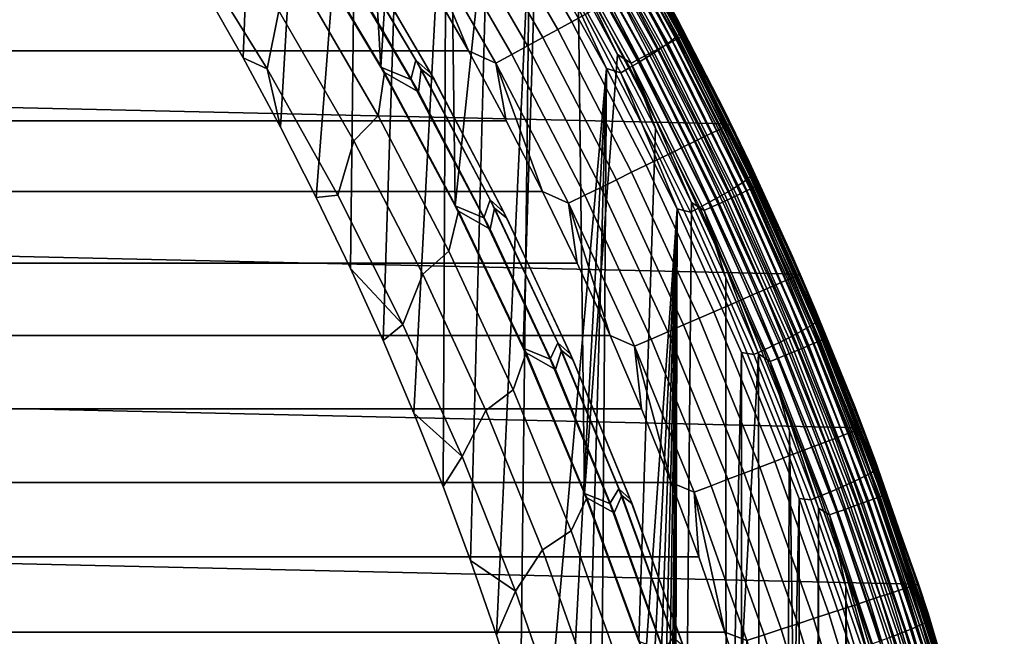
# Model space of a CAD drawing. Header units: metres. Extents: x -365 to 28, y -28 to 28.
# Tile 252 of 256: x 19 to 27, y 8 to 13. Entities that reach past the tile are written whole.
import ezdxf

# ---------------------------------------------------------------- set-up
doc = ezdxf.new("R2010")
doc.units = ezdxf.units.M
doc.layers.add('solid_24_501_103_XXX', color=7, linetype='CONTINUOUS')

msp = doc.modelspace()

# ---------------------------------------------------------------- linework, layer by layer
at = {"layer": 'solid_24_501_103_XXX'}
for points in [[(21.191671, 16.500097, 122.716064), (21.045015, 12.592074, 122.683548), (20.750845, 13.109288, 122.618332), (20.817347, 16.965504, 122.63308)], [(21.555311, 16.026661, 122.796677), (21.32723, 12.06801, 122.746117), (21.045015, 12.592074, 122.683548), (21.191671, 16.500097, 122.716064)], [(21.894472, 15.799747, 111), (21.522827, 16.302391, 111), (21.472975, 13.542574, 111), (22.084156, 12.521184, 111)], [(21.908031, 15.545583, 122.874878), (21.59741, 11.537244, 122.806015), (21.32723, 12.06801, 122.746117), (21.555311, 16.026661, 122.796677)], [(22.254341, 15.288698, 111), (21.894472, 15.799747, 111), (22.084156, 12.521184, 111)], [(21.908031, 15.545583, 122.874878), (21.855345, 11.000182, 122.863197), (21.59741, 11.537244, 122.806015)], [(22.249739, 15.057006, 122.95063), (22.100916, 10.457081, 122.917641), (21.855345, 11.000182, 122.863197), (21.908031, 15.545583, 122.874878)], [(22.602329, 14.769383, 111), (22.254341, 15.288698, 111), (22.084156, 12.521184, 111), (22.646778, 11.472292, 111)], [(22.580248, 14.561216, 123.023903), (22.334011, 9.908174, 122.969315), (22.100916, 10.457081, 122.917641), (22.249739, 15.057006, 122.95063)], [(22.938166, 14.242207, 111), (22.602329, 14.769383, 111), (22.646778, 11.472292, 111)], [(22.580248, 14.561216, 123.023903), (22.554451, 9.353897, 123.018181), (22.334011, 9.908174, 122.969315)], [(22.899412, 14.058504, 123.094658), (22.762171, 8.794412, 123.064232), (22.554451, 9.353897, 123.018181), (22.580248, 14.561216, 123.023903)], [(-23.49655, 14.288519, -60), (24.122684, 13.204013, -60), (24.698435, 12.092874, -60), (-24.122684, 13.204013, -60)], [(23.261715, 13.707392, 111), (22.938166, 14.242207, 111), (22.646778, 11.472292, 111), (23.159603, 10.39821, 111)], [(23.207144, 13.549022, 123.16288), (22.957014, 8.23013, 123.10743), (22.762171, 8.794412, 123.064232), (22.899412, 14.058504, 123.094658)], [(23.625984, 12.917641, 160.125183), (23.013586, 13.978344, 160.125183), (22.915768, 13.918859, 160.203461), (23.525558, 12.862669, 160.203461)], [(20.703594, 13.902766, 121.210014), (20.651155, 13.435962, 122.314011), (21.226786, 12.50675, 122.314011), (21.314375, 12.946933, 121.210014)], [(23.525558, 12.862669, 160.203461), (22.915768, 13.918859, 160.203461), (22.812187, 13.855871, 160.270828), (23.41922, 12.804461, 160.270828)], [(23.41922, 12.804461, 160.270828), (22.812187, 13.855871, 160.270828), (22.703735, 13.78992, 160.326706), (23.307878, 12.743514, 160.326706)], [(23.675657, 13.815443, 110.783676), (24.285038, 12.71378, 110.783676), (24.312696, 12.72826, 110.731926), (23.702623, 13.831178, 110.731926)], [(23.702623, 13.831178, 110.731926), (24.312696, 12.72826, 110.731926), (24.334621, 12.739738, 110.676788), (23.723999, 13.84365, 110.676788)], [(23.723999, 13.84365, 110.676788), (24.334621, 12.739738, 110.676788), (24.350494, 12.748044, 110.619064), (23.739471, 13.852676, 110.619064)], [(23.739471, 13.852676, 110.619064), (24.350494, 12.748044, 110.619064), (24.360079, 12.753058, 110.559593), (23.748817, 13.858126, 110.559593)], [(23.748817, 13.858126, 110.559593), (24.360079, 12.753058, 110.559593), (24.117012, 13.214375, 110.5)], [(24.335287, 12.768921, 123.825897), (23.751745, 13.820546, 123.696526), (23.767199, 13.839991, 123.777016), (24.351553, 12.786901, 123.906563)], [(24.351553, 12.786901, 123.906563), (23.767199, 13.839991, 123.777016), (23.775076, 13.855266, 123.859474), (24.360069, 12.801026, 123.989166)], [(24.360069, 12.801026, 123.989166), (23.775076, 13.855266, 123.859474), (24.110359, 13.275795, 124.017273)], [(23.307878, 12.743514, 160.326706), (22.703735, 13.78992, 160.326706), (22.591337, 13.721568, 160.370636), (23.192484, 12.680349, 160.370636)], [(23.520872, 13.725117, 110.942642), (24.126268, 12.630656, 110.942642), (24.172079, 12.654641, 110.911354), (23.565535, 13.75118, 110.911354)], [(23.565535, 13.75118, 110.911354), (24.172079, 12.654641, 110.911354), (24.214212, 12.6767, 110.874054), (23.606609, 13.775149, 110.874054)], [(23.606609, 13.775149, 110.874054), (24.214212, 12.6767, 110.874054), (24.252048, 12.696509, 110.831284), (23.643497, 13.796676, 110.831284)], [(23.643497, 13.796676, 110.831284), (24.252048, 12.696509, 110.831284), (24.285038, 12.71378, 110.783676), (23.675657, 13.815443, 110.783676)], [(24.242212, 12.694047, 123.604279), (23.662052, 13.739577, 123.475662), (23.698879, 13.77006, 123.545013), (24.280313, 12.722235, 123.673912)], [(24.280313, 12.722235, 123.673912), (23.698879, 13.77006, 123.545013), (23.728888, 13.79715, 123.618904), (24.311453, 12.747286, 123.748062)], [(24.311453, 12.747286, 123.748062), (23.728888, 13.79715, 123.618904), (23.751745, 13.820546, 123.696526), (24.335287, 12.768921, 123.825897)], [(23.192484, 12.680349, 160.370636), (22.591337, 13.721568, 160.370636), (22.475952, 13.651402, 160.402222), (23.074026, 12.615507, 160.402222)], [(23.572821, 13.165184, 111), (23.261715, 13.707392, 111), (23.159603, 10.39821, 111), (23.621536, 9.301236, 111)], [(23.423443, 13.668259, 110.985458), (24.026329, 12.578331, 110.985458), (24.077448, 12.605095, 110.967468), (23.473276, 13.697341, 110.967468)], [(23.473276, 13.697341, 110.967468), (24.077448, 12.605095, 110.967468), (24.126268, 12.630656, 110.942642), (23.520872, 13.725117, 110.942642)], [(24.146896, 12.629539, 123.481583), (23.569651, 13.669818, 123.353607), (23.618816, 13.706039, 123.411621), (24.197577, 12.663033, 123.539932)], [(24.197577, 12.663033, 123.539932), (23.618816, 13.706039, 123.411621), (23.662052, 13.739577, 123.475662), (24.242212, 12.694047, 123.604279)], [(23.074026, 12.615507, 160.402222), (22.475952, 13.651402, 160.402222), (22.358568, 13.580019, 160.421204), (22.953514, 12.549541, 160.421204)], [(23.372097, 13.638294, 110.996353), (23.973661, 12.550756, 110.996353), (24.026329, 12.578331, 110.985458), (23.423443, 13.668259, 110.985458)], [(23.372097, 13.638294, 110.996353), (23.572821, 13.165184, 111), (23.871254, 12.615989, 111)], [(23.372097, 13.638294, 110.996353), (23.871254, 12.615989, 111), (23.973661, 12.550756, 110.996353)], [(24.029716, 12.556614, 123.385391), (23.455765, 13.590957, 123.258148), (23.515099, 13.631314, 123.302261), (24.090736, 12.593934, 123.429878)], [(24.090736, 12.593934, 123.429878), (23.515099, 13.631314, 123.302261), (23.569651, 13.669818, 123.353607), (24.146896, 12.629539, 123.481583)], [(21.472975, 13.542574, 111), (21.713207, 13.444249, 112.122711), (22.310942, 12.427113, 112.122711), (22.084156, 12.521184, 111)], [(22.310942, 12.427113, 112.122711), (21.713207, 13.444249, 112.122711), (21.737848, 13.599147, 113.262421), (22.347561, 12.572085, 113.262421)], [(21.737848, 13.599147, 113.262421), (21.864635, 13.493493, 114.405579), (22.462952, 12.472068, 114.405579), (22.347561, 12.572085, 113.262421)], [(21.785566, 13.528206, 116.693153), (21.779575, 13.345936, 117.833038), (22.367929, 12.33449, 117.833038), (22.388453, 12.505217, 116.693153)], [(22.489895, 12.425467, 115.549911), (21.896257, 13.444013, 115.549911), (21.785566, 13.528206, 116.693153), (22.388453, 12.505217, 116.693153)], [(22.358568, 13.580019, 160.421204), (22.447218, 13.165934, 160.427399), (22.745493, 12.644292, 160.427399)], [(22.953514, 12.549541, 160.421204), (22.358568, 13.580019, 160.421204), (22.745493, 12.644292, 160.427399)], [(23.207144, 13.549022, 123.16288), (23.138884, 7.661343, 123.147751), (22.957014, 8.23013, 123.10743)], [(23.78767, 12.511086, 123.29158), (23.307707, 7.088277, 123.185173), (23.138884, 7.661343, 123.147751), (23.207144, 13.549022, 123.16288)], [(23.325434, 13.50648, 123.193504), (23.78767, 12.511086, 123.29158), (23.207144, 13.549022, 123.16288)], [(23.895857, 12.478497, 123.319962), (23.325434, 13.50648, 123.193504), (23.392309, 13.549191, 123.221764), (23.964518, 12.517992, 123.348618)], [(23.964518, 12.517992, 123.348618), (23.392309, 13.549191, 123.221764), (23.455765, 13.590957, 123.258148), (24.029716, 12.556614, 123.385391)], [(21.506413, 13.499062, 118.967308), (21.486214, 13.148638, 120.093712), (22.065239, 12.151925, 120.093712), (22.113268, 12.480137, 118.967308)], [(22.367929, 12.33449, 117.833038), (21.779575, 13.345936, 117.833038), (21.506413, 13.499062, 118.967308), (22.113268, 12.480137, 118.967308)], [(21.864635, 13.493493, 114.405579), (21.896257, 13.444013, 115.549911), (22.489895, 12.425467, 115.549911), (22.462952, 12.472068, 114.405579)], [(23.895857, 12.478497, 123.319962), (23.78767, 12.511086, 123.29158), (23.325434, 13.50648, 123.193504)], [(21.226786, 12.50675, 122.314011), (20.651155, 13.435962, 122.314011), (20.750845, 13.109288, 122.618332), (21.045015, 12.592074, 122.683548)], [(24.110359, 13.275795, 124.017273), (24.316319, 12.89526, 124.071556), (24.674871, 12.195892, 124.142426)], [(24.360069, 12.801026, 123.989166), (24.110359, 13.275795, 124.017273), (24.674871, 12.195892, 124.142426)], [(-24.122684, 13.204013, -60), (24.698435, 12.092874, -60), (25.223227, 10.956208, -60), (-24.698435, 12.092874, -60)], [(22.447218, 13.165934, 160.427399), (-22.392893, 13.165877, 160.427399), (-22.691168, 12.644237, 160.427399), (22.745493, 12.644292, 160.427399)], [(23.871254, 12.615989, 111), (23.572821, 13.165184, 111), (23.621536, 9.301236, 111)], [(24.634583, 12.048098, 159.46965), (24.060717, 13.155607, 159.46965), (24.011541, 13.12869, 159.596512), (24.584234, 12.023446, 159.596512)], [(24.674194, 12.067492, 159.338165), (24.099405, 13.176785, 159.338165), (24.060717, 13.155607, 159.46965), (24.634583, 12.048098, 159.46965)], [(24.70273, 12.081463, 159.203171), (24.127274, 13.19204, 159.203171), (24.099405, 13.176785, 159.338165), (24.674194, 12.067492, 159.338165)], [(24.117012, 13.214375, 110.5), (24.693926, 12.102068, 110.5), (24.698435, 12.092874, -60), (24.122684, 13.204013, -60)], [(24.360079, 12.753058, 110.559593), (24.693926, 12.102068, 110.5), (24.117012, 13.214375, 110.5)], [(24.719944, 12.089891, 159.065811), (24.144087, 13.201243, 159.065811), (24.127274, 13.19204, 159.203171), (24.70273, 12.081463, 159.203171)], [(24.144087, 13.201243, 159.065811), (24.719944, 12.089891, 159.065811), (24.725683, 12.092718, 158.927399), (24.149693, 13.20433, 158.927399)], [(24.149693, 13.20433, 158.927399), (24.725683, 12.092718, 158.927399), (24.866196, 11.801408, 124.189911), (24.316319, 12.89526, 124.071556)], [(21.486214, 13.148638, 120.093712), (21.314375, 12.946933, 121.210014), (21.881062, 11.964314, 121.210014), (22.065239, 12.151925, 120.093712)], [(24.523577, 11.993748, 159.717636), (23.952299, 13.096262, 159.717636), (23.883497, 13.058599, 159.832016), (24.453131, 11.959256, 159.832016)], [(24.584234, 12.023446, 159.596512), (24.011541, 13.12869, 159.596512), (23.952299, 13.096262, 159.717636), (24.523577, 11.993748, 159.717636)], [(24.373499, 11.920267, 159.93866), (23.805721, 13.016026, 159.93866), (23.719639, 12.968906, 160.036667), (24.28536, 11.877113, 160.036667)], [(24.453131, 11.959256, 159.832016), (23.883497, 13.058599, 159.832016), (23.805721, 13.016026, 159.93866), (24.373499, 11.920267, 159.93866)], [(21.314375, 12.946933, 121.210014), (21.226786, 12.50675, 122.314011), (21.760635, 11.552921, 122.314011), (21.881062, 11.964314, 121.210014)], [(24.28536, 11.877113, 160.036667), (23.719639, 12.968906, 160.036667), (23.625984, 12.917641, 160.125183), (24.189468, 11.830164, 160.125183)], [(24.086645, 11.77982, 160.203461), (23.525558, 12.862669, 160.203461), (23.41922, 12.804461, 160.270828), (23.977768, 11.726512, 160.270828)], [(24.189468, 11.830164, 160.125183), (23.625984, 12.917641, 160.125183), (23.525558, 12.862669, 160.203461), (24.086645, 11.77982, 160.203461)], [(24.674871, 12.195892, 124.142426), (24.316319, 12.89526, 124.071556), (24.866196, 11.801408, 124.189911)], [(23.977768, 11.726512, 160.270828), (23.41922, 12.804461, 160.270828), (23.307878, 12.743514, 160.326706), (23.863768, 11.670696, 160.326706)], [(24.872562, 11.69173, 123.945007), (24.335287, 12.768921, 123.825897), (24.351553, 12.786901, 123.906563), (24.889578, 11.708207, 124.025841)], [(24.889578, 11.708207, 124.025841), (24.351553, 12.786901, 123.906563), (24.360069, 12.801026, 123.989166), (24.898684, 11.721152, 124.108574)], [(24.898684, 11.721152, 124.108574), (24.360069, 12.801026, 123.989166), (24.674871, 12.195892, 124.142426)], [(23.863768, 11.670696, 160.326706), (23.307878, 12.743514, 160.326706), (23.192484, 12.680349, 160.370636), (23.745619, 11.612849, 160.370636)], [(24.776365, 11.623116, 123.722694), (24.242212, 12.694047, 123.604279), (24.280313, 12.722235, 123.673912), (24.815641, 11.648947, 123.792587)], [(24.252048, 12.696509, 110.831284), (24.809443, 11.56956, 110.831284), (24.843191, 11.585299, 110.783676), (24.285038, 12.71378, 110.783676)], [(24.815641, 11.648947, 123.792587), (24.280313, 12.722235, 123.673912), (24.311453, 12.747286, 123.748062), (24.847826, 11.671904, 123.866966)], [(24.285038, 12.71378, 110.783676), (24.843191, 11.585299, 110.783676), (24.871485, 11.598494, 110.731926), (24.312696, 12.72826, 110.731926)], [(24.847826, 11.671904, 123.866966), (24.311453, 12.747286, 123.748062), (24.335287, 12.768921, 123.825897), (24.872562, 11.69173, 123.945007)], [(24.312696, 12.72826, 110.731926), (24.871485, 11.598494, 110.731926), (24.893915, 11.608953, 110.676788), (24.334621, 12.739738, 110.676788)], [(24.334621, 12.739738, 110.676788), (24.893915, 11.608953, 110.676788), (24.910151, 11.616521, 110.619064), (24.350494, 12.748044, 110.619064)], [(24.350494, 12.748044, 110.619064), (24.910151, 11.616521, 110.619064), (24.919956, 11.62109, 110.559593), (24.360079, 12.753058, 110.559593)], [(24.360079, 12.753058, 110.559593), (24.919956, 11.62109, 110.559593), (24.693926, 12.102068, 110.5)], [(22.745493, 12.644292, 160.427399), (-22.691168, 12.644237, 160.427399), (-22.977259, 12.115933, 160.427399), (23.031586, 12.115989, 160.427399)], [(22.953514, 12.549541, 160.421204), (22.745493, 12.644292, 160.427399), (23.031586, 12.115989, 160.427399)], [(23.745619, 11.612849, 160.370636), (23.192484, 12.680349, 160.370636), (23.074026, 12.615507, 160.402222), (23.624332, 11.553466, 160.402222)], [(24.126268, 12.630656, 110.942642), (24.680773, 11.509552, 110.942642), (24.727636, 11.531408, 110.911354), (24.172079, 12.654641, 110.911354)], [(24.67836, 11.564, 123.599403), (24.146896, 12.629539, 123.481583), (24.197577, 12.663033, 123.539932), (24.730436, 11.594695, 123.658066)], [(24.172079, 12.654641, 110.911354), (24.727636, 11.531408, 110.911354), (24.770737, 11.551509, 110.874054), (24.214212, 12.6767, 110.874054)], [(24.730436, 11.594695, 123.658066), (24.197577, 12.663033, 123.539932), (24.242212, 12.694047, 123.604279), (24.776365, 11.623116, 123.722694)], [(24.214212, 12.6767, 110.874054), (24.770737, 11.551509, 110.874054), (24.809443, 11.56956, 110.831284), (24.252048, 12.696509, 110.831284)], [(21.226786, 12.50675, 122.314011), (21.045015, 12.592074, 122.683548), (21.32723, 12.06801, 122.746117)], [(22.861061, 11.383456, 112.122711), (22.310942, 12.427113, 112.122711), (22.347561, 12.572085, 113.262421), (22.908785, 11.517744, 113.262421)], [(22.347561, 12.572085, 113.262421), (22.462952, 12.472068, 114.405579), (23.013584, 11.424169, 114.405579), (22.908785, 11.517744, 113.262421)], [(23.624332, 11.553466, 160.402222), (23.074026, 12.615507, 160.402222), (22.953514, 12.549541, 160.421204), (23.500942, 11.493052, 160.421204)], [(24.156931, 12.059961, 111), (23.871254, 12.615989, 111), (23.621536, 9.301236, 111), (24.031549, 8.183797, 111)], [(23.973661, 12.550756, 110.996353), (23.871254, 12.615989, 111), (24.156931, 12.059961, 111)], [(23.973661, 12.550756, 110.996353), (24.524658, 11.436743, 110.996353), (24.578537, 11.46187, 110.985458), (24.026329, 12.578331, 110.985458)], [(24.026329, 12.578331, 110.985458), (24.578537, 11.46187, 110.985458), (24.630829, 11.486259, 110.967468), (24.077448, 12.605095, 110.967468)], [(24.55814, 11.497171, 123.502541), (24.029716, 12.556614, 123.385391), (24.090736, 12.593934, 123.429878), (24.620714, 11.531372, 123.547371)], [(24.077448, 12.605095, 110.967468), (24.630829, 11.486259, 110.967468), (24.680773, 11.509552, 110.942642), (24.126268, 12.630656, 110.942642)], [(24.620714, 11.531372, 123.547371), (24.090736, 12.593934, 123.429878), (24.146896, 12.629539, 123.481583), (24.67836, 11.564, 123.599403)], [(21.760635, 11.552921, 122.314011), (21.226786, 12.50675, 122.314011), (21.32723, 12.06801, 122.746117), (21.59741, 11.537244, 122.806015)], [(22.084156, 12.521184, 111), (22.310942, 12.427113, 112.122711), (22.861061, 11.383456, 112.122711), (22.646778, 11.472292, 111)], [(22.388453, 12.505217, 116.693153), (22.367929, 12.33449, 117.833038), (22.909344, 11.297159, 117.833038), (22.943336, 11.455415, 116.693153)], [(23.036186, 11.380763, 115.549911), (22.489895, 12.425467, 115.549911), (22.388453, 12.505217, 116.693153), (22.943336, 11.455415, 116.693153)], [(22.953514, 12.549541, 160.421204), (23.031586, 12.115989, 160.427399), (23.305412, 11.581182, 160.427399)], [(23.500942, 11.493052, 160.421204), (22.953514, 12.549541, 160.421204), (23.305412, 11.581182, 160.427399)], [(23.78767, 12.511086, 123.29158), (23.463345, 6.511395, 123.219681), (23.307707, 7.088277, 123.185173)], [(23.78767, 12.511086, 123.29158), (23.605753, 5.930872, 123.251251), (23.463345, 6.511395, 123.219681)], [(23.78767, 12.511086, 123.29158), (23.734829, 5.347116, 123.279869), (23.605753, 5.930872, 123.251251)], [(24.32085, 11.449468, 123.409782), (23.850504, 4.760448, 123.305511), (23.734829, 5.347116, 123.279869), (23.78767, 12.511086, 123.29158)], [(23.895857, 12.478497, 123.319962), (24.32085, 11.449468, 123.409782), (23.78767, 12.511086, 123.29158)], [(24.421022, 11.425585, 123.436394), (23.895857, 12.478497, 123.319962), (23.964518, 12.517992, 123.348618), (24.491329, 11.461779, 123.465408)], [(24.491329, 11.461779, 123.465408), (23.964518, 12.517992, 123.348618), (24.029716, 12.556614, 123.385391), (24.55814, 11.497171, 123.502541)], [(23.973661, 12.550756, 110.996353), (24.156931, 12.059961, 111), (24.429634, 11.497519, 111)], [(23.973661, 12.550756, 110.996353), (24.429634, 11.497519, 111), (24.524658, 11.436743, 110.996353)], [(22.113268, 12.480137, 118.967308), (22.065239, 12.151925, 120.093712), (22.598061, 11.129766, 120.093712), (22.671886, 11.433987, 118.967308)], [(22.909344, 11.297159, 117.833038), (22.367929, 12.33449, 117.833038), (22.113268, 12.480137, 118.967308), (22.671886, 11.433987, 118.967308)], [(22.462952, 12.472068, 114.405579), (22.489895, 12.425467, 115.549911), (23.036186, 11.380763, 115.549911), (23.013584, 11.424169, 114.405579)], [(24.421022, 11.425585, 123.436394), (24.32085, 11.449468, 123.409782), (23.895857, 12.478497, 123.319962)], [(24.674871, 12.195892, 124.142426), (24.866196, 11.801408, 124.189911), (25.191397, 11.091059, 124.256935)], [(24.898684, 11.721152, 124.108574), (24.674871, 12.195892, 124.142426), (25.191397, 11.091059, 124.256935)], [(23.031586, 12.115989, 160.427399), (-22.977259, 12.115933, 160.427399), (-23.251083, 11.581129, 160.427399), (23.305412, 11.581182, 160.427399)], [(22.065239, 12.151925, 120.093712), (21.881062, 11.964314, 121.210014), (22.402479, 10.956943, 121.210014), (22.598061, 11.129766, 120.093712)], [(-24.698435, 12.092874, -60), (25.223227, 10.956208, -60), (25.695961, 9.796287, -60), (-25.223227, 10.956208, -60)], [(24.429634, 11.497519, 111), (24.156931, 12.059961, 111), (24.031549, 8.183797, 111), (24.388735, 7.048371, 111)], [(25.157446, 10.915615, 159.46965), (24.634583, 12.048098, 159.46965), (24.584234, 12.023446, 159.596512), (25.106026, 10.893281, 159.596512)], [(25.197899, 10.933187, 159.338165), (24.674194, 12.067492, 159.338165), (24.634583, 12.048098, 159.46965), (25.157446, 10.915615, 159.46965)], [(25.227039, 10.945845, 159.203171), (24.70273, 12.081463, 159.203171), (24.674194, 12.067492, 159.338165), (25.197899, 10.933187, 159.338165)], [(24.693926, 12.102068, 110.5), (25.21957, 10.964636, 110.5), (25.223227, 10.956208, -60), (24.698435, 12.092874, -60)], [(24.919956, 11.62109, 110.559593), (25.21957, 10.964636, 110.5), (24.693926, 12.102068, 110.5)], [(25.244621, 10.953481, 159.065811), (24.719944, 12.089891, 159.065811), (24.70273, 12.081463, 159.203171), (25.227039, 10.945845, 159.203171)], [(24.719944, 12.089891, 159.065811), (25.244621, 10.953481, 159.065811), (25.250484, 10.956042, 158.927399), (24.725683, 12.092718, 158.927399)], [(24.725683, 12.092718, 158.927399), (25.250484, 10.956042, 158.927399), (25.366398, 10.685224, 124.297577), (24.866196, 11.801408, 124.189911)], [(25.044081, 10.866374, 159.717636), (24.523577, 11.993748, 159.717636), (24.453131, 11.959256, 159.832016), (24.972137, 10.835125, 159.832016)], [(25.106026, 10.893281, 159.596512), (24.584234, 12.023446, 159.596512), (24.523577, 11.993748, 159.717636), (25.044081, 10.866374, 159.717636)], [(21.881062, 11.964314, 121.210014), (21.760635, 11.552921, 122.314011), (22.251652, 10.576353, 122.314011), (22.402479, 10.956943, 121.210014)], [(24.890814, 10.799801, 159.93866), (24.373499, 11.920267, 159.93866), (24.28536, 11.877113, 160.036667), (24.800802, 10.760703, 160.036667)], [(24.972137, 10.835125, 159.832016), (24.453131, 11.959256, 159.832016), (24.373499, 11.920267, 159.93866), (24.890814, 10.799801, 159.93866)], [(24.702873, 10.718167, 160.125183), (24.189468, 11.830164, 160.125183), (24.086645, 11.77982, 160.203461), (24.597866, 10.672556, 160.203461)], [(24.800802, 10.760703, 160.036667), (24.28536, 11.877113, 160.036667), (24.189468, 11.830164, 160.125183), (24.702873, 10.718167, 160.125183)], [(24.597866, 10.672556, 160.203461), (24.086645, 11.77982, 160.203461), (23.977768, 11.726512, 160.270828), (24.486675, 10.624258, 160.270828)], [(25.191397, 11.091059, 124.256935), (24.866196, 11.801408, 124.189911), (25.366398, 10.685224, 124.297577)], [(24.370253, 10.573689, 160.326706), (23.863768, 11.670696, 160.326706), (23.745619, 11.612849, 160.370636), (24.249594, 10.521279, 160.370636)], [(24.486675, 10.624258, 160.270828), (23.977768, 11.726512, 160.270828), (23.863768, 11.670696, 160.326706), (24.370253, 10.573689, 160.326706)], [(25.303703, 10.552279, 123.900795), (24.815641, 11.648947, 123.792587), (24.847826, 11.671904, 123.866966), (25.336843, 10.573091, 123.97538)], [(25.336843, 10.573091, 123.97538), (24.847826, 11.671904, 123.866966), (24.872562, 11.69173, 123.945007), (25.362404, 10.591065, 124.053604)], [(25.362404, 10.591065, 124.053604), (24.872562, 11.69173, 123.945007), (24.889578, 11.708207, 124.025841), (25.380104, 10.606003, 124.13459)], [(25.380104, 10.606003, 124.13459), (24.889578, 11.708207, 124.025841), (24.898684, 11.721152, 124.108574), (25.389748, 10.617738, 124.217438)], [(25.389748, 10.617738, 124.217438), (24.898684, 11.721152, 124.108574), (25.191397, 11.091059, 124.256935)], [(24.249594, 10.521279, 160.370636), (23.745619, 11.612849, 160.370636), (23.624332, 11.553466, 160.402222), (24.125729, 10.467478, 160.402222)], [(25.162889, 10.475269, 123.706818), (24.67836, 11.564, 123.599403), (24.730436, 11.594695, 123.658066), (25.216244, 10.503097, 123.765762)], [(25.216244, 10.503097, 123.765762), (24.730436, 11.594695, 123.658066), (24.776365, 11.623116, 123.722694), (25.263355, 10.528861, 123.830658)], [(25.263355, 10.528861, 123.830658), (24.776365, 11.623116, 123.722694), (24.815641, 11.648947, 123.792587), (25.303703, 10.552279, 123.900795)], [(24.843191, 11.585299, 110.783676), (25.34894, 10.43238, 110.783676), (25.37781, 10.444262, 110.731926), (24.871485, 11.598494, 110.731926)], [(24.871485, 11.598494, 110.731926), (25.37781, 10.444262, 110.731926), (25.400696, 10.453679, 110.676788), (24.893915, 11.608953, 110.676788)], [(24.893915, 11.608953, 110.676788), (25.400696, 10.453679, 110.676788), (25.417263, 10.460494, 110.619064), (24.910151, 11.616521, 110.619064)], [(24.910151, 11.616521, 110.619064), (25.417263, 10.460494, 110.619064), (25.427267, 10.464608, 110.559593), (24.919956, 11.62109, 110.559593)], [(24.919956, 11.62109, 110.559593), (25.427267, 10.464608, 110.559593), (25.21957, 10.964636, 110.5)], [(23.305412, 11.581182, 160.427399), (-23.251083, 11.581129, 160.427399), (-23.51243, 11.040231, 160.427399), (23.566763, 11.040284, 160.427399)], [(22.251652, 10.576353, 122.314011), (21.760635, 11.552921, 122.314011), (21.59741, 11.537244, 122.806015), (21.855345, 11.000182, 122.863197)], [(23.500942, 11.493052, 160.421204), (23.305412, 11.581182, 160.427399), (23.566763, 11.040284, 160.427399)], [(24.125729, 10.467478, 160.402222), (23.624332, 11.553466, 160.402222), (23.500942, 11.493052, 160.421204), (23.999718, 10.412744, 160.421204)], [(25.039892, 10.414685, 123.609344), (24.55814, 11.497171, 123.502541), (24.620714, 11.531372, 123.547371), (25.103889, 10.44569, 123.654488)], [(25.103889, 10.44569, 123.654488), (24.620714, 11.531372, 123.547371), (24.67836, 11.564, 123.599403), (25.162889, 10.475269, 123.706818)], [(24.680773, 11.509552, 110.942642), (25.183214, 10.364169, 110.942642), (25.231033, 10.383851, 110.911354), (24.727636, 11.531408, 110.911354)], [(24.727636, 11.531408, 110.911354), (25.231033, 10.383851, 110.911354), (25.275011, 10.401952, 110.874054), (24.770737, 11.551509, 110.874054)], [(24.770737, 11.551509, 110.874054), (25.275011, 10.401952, 110.874054), (25.314505, 10.418207, 110.831284), (24.809443, 11.56956, 110.831284)], [(24.809443, 11.56956, 110.831284), (25.314505, 10.418207, 110.831284), (25.34894, 10.43238, 110.783676), (24.843191, 11.585299, 110.783676)], [(22.646778, 11.472292, 111), (22.861061, 11.383456, 112.122711), (23.362396, 10.315507, 112.122711), (23.159603, 10.39821, 111)], [(23.362396, 10.315507, 112.122711), (22.861061, 11.383456, 112.122711), (22.908785, 11.517744, 113.262421), (23.4203, 10.438412, 113.262421)], [(22.908785, 11.517744, 113.262421), (23.013584, 11.424169, 114.405579), (23.515364, 10.352018, 114.405579), (23.4203, 10.438412, 113.262421)], [(22.943336, 11.455415, 116.693153), (22.909344, 11.297159, 117.833038), (23.402685, 10.236123, 117.833038), (23.44903, 10.381052, 116.693153)], [(23.533979, 10.312099, 115.549911), (23.036186, 11.380763, 115.549911), (22.943336, 11.455415, 116.693153), (23.44903, 10.381052, 116.693153)], [(23.500942, 11.493052, 160.421204), (23.566763, 11.040284, 160.427399), (23.815512, 10.49358, 160.427399)], [(23.999718, 10.412744, 160.421204), (23.500942, 11.493052, 160.421204), (23.815512, 10.49358, 160.427399)], [(24.32085, 11.449468, 123.409782), (23.952734, 4.171089, 123.328178), (23.850504, 4.760448, 123.305511)], [(24.32085, 11.449468, 123.409782), (24.041433, 3.57952, 123.347839), (23.952734, 4.171089, 123.328178)], [(24.32085, 11.449468, 123.409782), (24.116579, 2.985927, 123.364502), (24.041433, 3.57952, 123.347839)], [(24.32085, 11.449468, 123.409782), (24.178114, 2.390708, 123.378143), (24.116579, 2.985927, 123.364502)], [(24.32085, 11.449468, 123.409782), (24.226009, 1.794213, 123.388756), (24.178114, 2.390708, 123.378143)], [(24.32085, 11.449468, 123.409782), (24.260242, 1.19665, 123.396347), (24.226009, 1.794213, 123.388756)], [(24.32085, 11.449468, 123.409782), (24.280785, 0.598584, 123.400902), (24.260242, 1.19665, 123.396347)], [(24.32085, 11.449468, 123.409782), (24.287638, 0, 123.40242), (24.280785, 0.598584, 123.400902)], [(24.805841, 10.366228, 123.517303), (24.320854, -11.449462, 123.409782), (24.287638, 0, 123.40242), (24.32085, 11.449468, 123.409782)], [(24.899797, 10.349788, 123.542534), (24.805841, 10.366228, 123.517303), (24.32085, 11.449468, 123.409782), (24.421022, 11.425585, 123.436394)], [(24.689243, 10.928918, 111), (24.429634, 11.497519, 111), (24.388735, 7.048371, 111), (24.692301, 5.897482, 111)], [(24.899797, 10.349788, 123.542534), (24.421022, 11.425585, 123.436394), (24.491329, 11.461779, 123.465408), (24.971609, 10.3826, 123.571884)], [(24.524658, 11.436743, 110.996353), (24.429634, 11.497519, 111), (24.689243, 10.928918, 111)], [(24.971609, 10.3826, 123.571884), (24.491329, 11.461779, 123.465408), (24.55814, 11.497171, 123.502541), (25.039892, 10.414685, 123.609344)], [(24.524658, 11.436743, 110.996353), (25.023922, 10.298605, 110.996353), (25.078897, 10.321233, 110.985458), (24.578537, 11.46187, 110.985458)], [(24.578537, 11.46187, 110.985458), (25.078897, 10.321233, 110.985458), (25.132254, 10.343195, 110.967468), (24.630829, 11.486259, 110.967468)], [(24.630829, 11.486259, 110.967468), (25.132254, 10.343195, 110.967468), (25.183214, 10.364169, 110.942642), (24.680773, 11.509552, 110.942642)], [(22.671886, 11.433987, 118.967308), (22.598061, 11.129766, 120.093712), (23.083565, 10.084303, 120.093712), (23.181046, 10.362894, 118.967308)], [(23.402685, 10.236123, 117.833038), (22.909344, 11.297159, 117.833038), (22.671886, 11.433987, 118.967308), (23.181046, 10.362894, 118.967308)], [(23.013584, 11.424169, 114.405579), (23.036186, 11.380763, 115.549911), (23.533979, 10.312099, 115.549911), (23.515364, 10.352018, 114.405579)], [(24.524658, 11.436743, 110.996353), (24.689243, 10.928918, 111), (24.935644, 10.354402, 111)], [(24.524658, 11.436743, 110.996353), (24.935644, 10.354402, 111), (25.023922, 10.298605, 110.996353)], [(22.598061, 11.129766, 120.093712), (22.402479, 10.956943, 121.210014), (22.87755, 9.926903, 121.210014), (23.083565, 10.084303, 120.093712)], [(25.191397, 11.091059, 124.256935), (25.366398, 10.685224, 124.297577), (25.658857, 9.963285, 124.360527)], [(25.389748, 10.617738, 124.217438), (25.191397, 11.091059, 124.256935), (25.658857, 9.963285, 124.360527)], [(23.566763, 11.040284, 160.427399), (-23.51243, 11.040231, 160.427399), (-23.761177, 10.493527, 160.427399), (23.815512, 10.49358, 160.427399)], [(22.251652, 10.576353, 122.314011), (21.855345, 11.000182, 122.863197), (22.100916, 10.457081, 122.917641)], [(-25.223227, 10.956208, -60), (25.695961, 9.796287, -60), (26.115099, 8.616947, -60), (-25.695961, 9.796287, -60)], [(22.402479, 10.956943, 121.210014), (22.251652, 10.576353, 122.314011), (22.69887, 9.578965, 122.314011), (22.87755, 9.926903, 121.210014)], [(24.935644, 10.354402, 111), (24.689243, 10.928918, 111), (24.692301, 5.897482, 111)], [(25.669434, 9.776221, 159.338165), (25.197899, 10.933187, 159.338165), (25.157446, 10.915615, 159.46965), (25.628223, 9.760509, 159.46965)], [(25.699121, 9.787539, 159.203171), (25.227039, 10.945845, 159.203171), (25.197899, 10.933187, 159.338165), (25.669434, 9.776221, 159.338165)], [(25.21957, 10.964636, 110.5), (25.692858, 9.80444, 110.5), (25.695961, 9.796287, -60), (25.223227, 10.956208, -60)], [(25.427267, 10.464608, 110.559593), (25.692858, 9.80444, 110.5), (25.21957, 10.964636, 110.5)], [(25.71703, 9.794368, 159.065811), (25.244621, 10.953481, 159.065811), (25.227039, 10.945845, 159.203171), (25.699121, 9.787539, 159.203171)], [(25.244621, 10.953481, 159.065811), (25.71703, 9.794368, 159.065811), (25.723005, 9.796658, 158.927399), (25.250484, 10.956042, 158.927399)], [(25.250484, 10.956042, 158.927399), (25.723005, 9.796658, 158.927399), (25.658857, 9.963285, 124.360527), (25.366398, 10.685224, 124.297577)], [(25.512733, 9.716478, 159.717636), (25.044081, 10.866374, 159.717636), (24.972137, 10.835125, 159.832016), (25.439444, 9.688537, 159.832016)], [(25.57584, 9.740539, 159.596512), (25.106026, 10.893281, 159.596512), (25.044081, 10.866374, 159.717636), (25.512733, 9.716478, 159.717636)], [(25.628223, 9.760509, 159.46965), (25.157446, 10.915615, 159.46965), (25.106026, 10.893281, 159.596512), (25.57584, 9.740539, 159.596512)], [(25.356596, 9.65695, 159.93866), (24.890814, 10.799801, 159.93866), (24.800802, 10.760703, 160.036667), (25.264898, 9.62199, 160.036667)], [(25.439444, 9.688537, 159.832016), (24.972137, 10.835125, 159.832016), (24.890814, 10.799801, 159.93866), (25.356596, 9.65695, 159.93866)], [(25.165134, 9.583955, 160.125183), (24.702873, 10.718167, 160.125183), (24.597866, 10.672556, 160.203461), (25.058159, 9.54317, 160.203461)], [(25.264898, 9.62199, 160.036667), (24.800802, 10.760703, 160.036667), (24.702873, 10.718167, 160.125183), (25.165134, 9.583955, 160.125183)], [(25.058159, 9.54317, 160.203461), (24.597866, 10.672556, 160.203461), (24.486675, 10.624258, 160.270828), (24.944885, 9.499984, 160.270828)], [(22.69887, 9.578965, 122.314011), (22.251652, 10.576353, 122.314011), (22.100916, 10.457081, 122.917641), (22.334011, 9.908174, 122.969315)], [(24.826283, 9.454766, 160.326706), (24.370253, 10.573689, 160.326706), (24.249594, 10.521279, 160.370636), (24.703362, 9.407903, 160.370636)], [(24.944885, 9.499984, 160.270828), (24.486675, 10.624258, 160.270828), (24.370253, 10.573689, 160.326706), (24.826283, 9.454766, 160.326706)], [(25.743404, 9.434361, 123.998268), (25.303703, 10.552279, 123.900795), (25.336843, 10.573091, 123.97538), (25.777405, 9.452981, 124.073051)], [(25.777405, 9.452981, 124.073051), (25.336843, 10.573091, 123.97538), (25.362404, 10.591065, 124.053604), (25.803711, 9.469063, 124.151436)], [(25.803711, 9.469063, 124.151436), (25.362404, 10.591065, 124.053604), (25.380104, 10.606003, 124.13459), (25.822029, 9.482428, 124.232559)], [(25.822029, 9.482428, 124.232559), (25.380104, 10.606003, 124.13459), (25.389748, 10.617738, 124.217438), (25.832159, 9.492927, 124.315521)], [(25.389748, 10.617738, 124.217438), (25.658857, 9.963285, 124.360527), (25.816101, 9.548901, 124.394379)], [(25.832159, 9.492927, 124.315521), (25.389748, 10.617738, 124.217438), (25.816101, 9.548901, 124.394379)], [(23.815512, 10.49358, 160.427399), (-23.761177, 10.493527, 160.427399), (-23.997219, 9.941242, 160.427399), (24.051554, 9.941295, 160.427399)], [(23.999718, 10.412744, 160.421204), (23.815512, 10.49358, 160.427399), (24.051554, 9.941295, 160.427399)], [(24.703362, 9.407903, 160.370636), (24.249594, 10.521279, 160.370636), (24.125729, 10.467478, 160.402222), (24.577177, 9.359794, 160.402222)], [(25.599401, 9.36546, 123.803596), (25.162889, 10.475269, 123.706818), (25.216244, 10.503097, 123.765762), (25.653906, 9.390357, 123.862793)], [(25.653906, 9.390357, 123.862793), (25.216244, 10.503097, 123.765762), (25.263355, 10.528861, 123.830658), (25.702085, 9.413409, 123.927925)], [(25.702085, 9.413409, 123.927925), (25.263355, 10.528861, 123.830658), (25.303703, 10.552279, 123.900795), (25.743404, 9.434361, 123.998268)], [(23.813873, 9.225544, 112.122711), (23.362396, 10.315507, 112.122711), (23.4203, 10.438412, 113.262421), (23.880995, 9.336429, 113.262421)], [(23.4203, 10.438412, 113.262421), (23.515364, 10.352018, 114.405579), (23.967228, 9.257895, 114.405579), (23.880995, 9.336429, 113.262421)], [(24.577177, 9.359794, 160.402222), (24.125729, 10.467478, 160.402222), (23.999718, 10.412744, 160.421204), (24.448807, 9.310852, 160.421204)], [(23.999718, 10.412744, 160.421204), (24.051554, 9.941295, 160.427399), (24.274738, 9.383808, 160.427399)], [(24.448807, 9.310852, 160.421204), (23.999718, 10.412744, 160.421204), (24.274738, 9.383808, 160.427399)], [(25.404282, 9.282549, 123.667809), (24.971609, 10.3826, 123.571884), (25.039892, 10.414685, 123.609344), (25.473892, 9.311256, 123.705559)], [(25.473892, 9.311256, 123.705559), (25.039892, 10.414685, 123.609344), (25.103889, 10.44569, 123.654488), (25.539173, 9.338996, 123.750984)], [(25.539173, 9.338996, 123.750984), (25.103889, 10.44569, 123.654488), (25.162889, 10.475269, 123.706818), (25.599401, 9.36546, 123.803596)], [(25.275011, 10.401952, 110.874054), (25.725969, 9.230453, 110.874054), (25.766169, 9.244878, 110.831284), (25.314505, 10.418207, 110.831284)], [(25.314505, 10.418207, 110.831284), (25.766169, 9.244878, 110.831284), (25.801216, 9.257454, 110.783676), (25.34894, 10.43238, 110.783676)], [(25.34894, 10.43238, 110.783676), (25.801216, 9.257454, 110.783676), (25.830603, 9.267998, 110.731926), (25.37781, 10.444262, 110.731926)], [(25.37781, 10.444262, 110.731926), (25.830603, 9.267998, 110.731926), (25.853897, 9.276355, 110.676788), (25.400696, 10.453679, 110.676788)], [(25.400696, 10.453679, 110.676788), (25.853897, 9.276355, 110.676788), (25.87076, 9.282402, 110.619064), (25.417263, 10.460494, 110.619064)], [(25.417263, 10.460494, 110.619064), (25.87076, 9.282402, 110.619064), (25.880943, 9.286052, 110.559593), (25.427267, 10.464608, 110.559593)], [(25.427267, 10.464608, 110.559593), (25.880943, 9.286052, 110.559593), (25.692858, 9.80444, 110.5)], [(23.181046, 10.362894, 118.967308), (23.083565, 10.084303, 120.093712), (23.520731, 9.017723, 120.093712), (23.639637, 9.269195, 118.967308)], [(23.159603, 10.39821, 111), (23.362396, 10.315507, 112.122711), (23.813873, 9.225544, 112.122711), (23.621536, 9.301236, 111)], [(23.846916, 9.153605, 117.833038), (23.402685, 10.236123, 117.833038), (23.181046, 10.362894, 118.967308), (23.639637, 9.269195, 118.967308)], [(23.44903, 10.381052, 116.693153), (23.402685, 10.236123, 117.833038), (23.846916, 9.153605, 117.833038), (23.904446, 9.284432, 116.693153)], [(23.982229, 9.221727, 115.549911), (23.533979, 10.312099, 115.549911), (23.44903, 10.381052, 116.693153), (23.904446, 9.284432, 116.693153)], [(23.515364, 10.352018, 114.405579), (23.533979, 10.312099, 115.549911), (23.982229, 9.221727, 115.549911), (23.967228, 9.257895, 114.405579)], [(24.805843, -10.366222, 123.517303), (24.320854, -11.449462, 123.409782), (24.805841, 10.366228, 123.517303)], [(24.935644, 10.354402, 111), (24.692301, 5.897482, 111), (24.941584, 4.733648, 111)], [(24.805843, -10.366222, 123.517303), (24.805841, 10.366228, 123.517303), (25.241844, 9.263501, 123.613968)], [(25.331112, 9.253192, 123.638153), (25.241844, 9.263501, 123.613968), (24.805841, 10.366228, 123.517303), (24.899797, 10.349788, 123.542534)], [(25.331112, 9.253192, 123.638153), (24.899797, 10.349788, 123.542534), (24.971609, 10.3826, 123.571884), (25.404282, 9.282549, 123.667809)], [(25.168648, 9.774413, 111), (24.935644, 10.354402, 111), (24.941584, 4.733648, 111), (25.136047, 3.559368, 111)], [(25.023922, 10.298605, 110.996353), (24.935644, 10.354402, 111), (25.168648, 9.774413, 111)], [(25.078897, 10.321233, 110.985458), (25.526356, 9.158823, 110.985458), (25.580666, 9.178312, 110.967468), (25.132254, 10.343195, 110.967468)], [(25.132254, 10.343195, 110.967468), (25.580666, 9.178312, 110.967468), (25.632536, 9.196925, 110.942642), (25.183214, 10.364169, 110.942642)], [(25.183214, 10.364169, 110.942642), (25.632536, 9.196925, 110.942642), (25.681208, 9.214391, 110.911354), (25.231033, 10.383851, 110.911354)], [(25.231033, 10.383851, 110.911354), (25.681208, 9.214391, 110.911354), (25.725969, 9.230453, 110.874054), (25.275011, 10.401952, 110.874054)], [(25.023922, 10.298605, 110.996353), (25.4704, 9.138743, 110.996353), (25.526356, 9.158823, 110.985458), (25.078897, 10.321233, 110.985458)], [(25.023922, 10.298605, 110.996353), (25.168648, 9.774413, 111), (25.388189, 9.189116, 111)], [(25.023922, 10.298605, 110.996353), (25.388189, 9.189116, 111), (25.4704, 9.138743, 110.996353)], [(23.083565, 10.084303, 120.093712), (22.87755, 9.926903, 121.210014), (23.30529, 8.876327, 121.210014), (23.520731, 9.017723, 120.093712)], [(25.723005, 9.796658, 158.927399), (25.816101, 9.548901, 124.394379), (25.658857, 9.963285, 124.360527)], [(24.051554, 9.941295, 160.427399), (-23.997219, 9.941242, 160.427399), (-24.2204, 9.383757, 160.427399), (24.274738, 9.383808, 160.427399)], [(22.69887, 9.578965, 122.314011), (22.334011, 9.908174, 122.969315), (22.554451, 9.353897, 123.018181)], [(22.87755, 9.926903, 121.210014), (22.69887, 9.578965, 122.314011), (23.101408, 8.562723, 122.314011), (23.30529, 8.876327, 121.210014)], [(-25.695961, 9.796287, -60), (26.115099, 8.616947, -60), (26.480139, 7.419724, -60), (-26.115099, 8.616947, -60)], [(25.168648, 9.774413, 111), (25.136047, 3.559368, 111), (25.275257, 2.377249, 111)], [(25.275257, 2.377249, 111), (25.358906, 1.189913, 111), (25.388189, 9.189116, 111), (25.168648, 9.774413, 111)], [(25.992701, 8.567607, 159.596512), (25.57584, 9.740539, 159.596512), (25.512733, 9.716478, 159.717636), (25.928564, 8.546445, 159.717636)], [(26.045937, 8.585173, 159.46965), (25.628223, 9.760509, 159.46965), (25.57584, 9.740539, 159.596512), (25.992701, 8.567607, 159.596512)], [(26.08782, 8.598992, 159.338165), (25.669434, 9.776221, 159.338165), (25.628223, 9.760509, 159.46965), (26.045937, 8.585173, 159.46965)], [(26.117992, 8.608948, 159.203171), (25.699121, 9.787539, 159.203171), (25.669434, 9.776221, 159.338165), (26.08782, 8.598992, 159.338165)], [(25.692858, 9.80444, 110.5), (26.112804, 8.623889, 110.5), (26.115099, 8.616947, -60), (25.695961, 9.796287, -60)], [(25.880943, 9.286052, 110.559593), (26.112804, 8.623889, 110.5), (25.692858, 9.80444, 110.5)], [(26.136194, 8.614954, 159.065811), (25.71703, 9.794368, 159.065811), (25.699121, 9.787539, 159.203171), (26.117992, 8.608948, 159.203171)], [(25.71703, 9.794368, 159.065811), (26.136194, 8.614954, 159.065811), (26.142267, 8.616968, 158.927399), (25.723005, 9.796658, 158.927399)], [(25.723005, 9.796658, 158.927399), (26.142267, 8.616968, 158.927399), (26.214581, 8.394638, 124.480148), (25.816101, 9.548901, 124.394379)], [(25.854078, 8.521867, 159.832016), (25.439444, 9.688537, 159.832016), (25.356596, 9.65695, 159.93866), (25.769878, 8.494084, 159.93866)], [(25.928564, 8.546445, 159.717636), (25.512733, 9.716478, 159.717636), (25.439444, 9.688537, 159.832016), (25.854078, 8.521867, 159.832016)], [(25.676685, 8.463334, 160.036667), (25.264898, 9.62199, 160.036667), (25.165134, 9.583955, 160.125183), (25.575294, 8.429879, 160.125183)], [(25.769878, 8.494084, 159.93866), (25.356596, 9.65695, 159.93866), (25.264898, 9.62199, 160.036667), (25.676685, 8.463334, 160.036667)], [(23.101408, 8.562723, 122.314011), (22.69887, 9.578965, 122.314011), (22.554451, 9.353897, 123.018181), (22.762171, 8.794412, 123.064232)], [(25.466574, 8.394006, 160.203461), (25.058159, 9.54317, 160.203461), (24.944885, 9.499984, 160.270828), (25.35145, 8.35602, 160.270828)], [(25.575294, 8.429879, 160.125183), (25.165134, 9.583955, 160.125183), (25.058159, 9.54317, 160.203461), (25.466574, 8.394006, 160.203461)], [(26.224932, 8.348935, 124.402596), (25.832159, 9.492927, 124.315521), (25.816101, 9.548901, 124.394379), (26.214581, 8.394638, 124.480148)], [(25.230911, 8.316246, 160.326706), (24.826283, 9.454766, 160.326706), (24.703362, 9.407903, 160.370636), (25.105988, 8.275026, 160.370636)], [(25.35145, 8.35602, 160.270828), (24.944885, 9.499984, 160.270828), (24.826283, 9.454766, 160.326706), (25.230911, 8.316246, 160.326706)], [(26.133766, 8.297395, 124.084816), (25.743404, 9.434361, 123.998268), (25.777405, 9.452981, 124.073051), (26.168533, 8.313781, 124.15976)], [(26.168533, 8.313781, 124.15976), (25.777405, 9.452981, 124.073051), (25.803711, 9.469063, 124.151436), (26.195501, 8.327933, 124.238297)], [(26.195501, 8.327933, 124.238297), (25.803711, 9.469063, 124.151436), (25.822029, 9.482428, 124.232559), (26.214371, 8.339695, 124.319542)], [(26.214371, 8.339695, 124.319542), (25.822029, 9.482428, 124.232559), (25.832159, 9.492927, 124.315521), (26.224932, 8.348935, 124.402596)], [(24.274738, 9.383808, 160.427399), (-24.2204, 9.383757, 160.427399), (-24.43067, 8.821205, 160.427399), (24.485008, 8.821259, 160.427399)], [(24.448807, 9.310852, 160.421204), (24.274738, 9.383808, 160.427399), (24.485008, 8.821259, 160.427399)], [(25.105988, 8.275026, 160.370636), (24.703362, 9.407903, 160.370636), (24.577177, 9.359794, 160.402222), (24.977743, 8.232711, 160.402222)], [(25.925608, 8.213468, 123.836655), (25.539173, 9.338996, 123.750984), (25.599401, 9.36546, 123.803596), (25.986925, 8.236758, 123.889503)], [(25.986925, 8.236758, 123.889503), (25.599401, 9.36546, 123.803596), (25.653906, 9.390357, 123.862793), (26.042456, 8.258669, 123.948929)], [(26.042456, 8.258669, 123.948929), (25.653906, 9.390357, 123.862793), (25.702085, 9.413409, 123.927925), (26.091583, 8.278955, 124.014275)], [(26.091583, 8.278955, 124.014275), (25.702085, 9.413409, 123.927925), (25.743404, 9.434361, 123.998268), (26.133766, 8.297395, 124.084816)], [(23.621536, 9.301236, 111), (23.813873, 9.225544, 112.122711), (24.214531, 8.115892, 112.122711), (24.031549, 8.183797, 111)], [(24.214531, 8.115892, 112.122711), (23.813873, 9.225544, 112.122711), (23.880995, 9.336429, 113.262421), (24.289873, 8.214188, 113.262421)], [(23.880995, 9.336429, 113.262421), (23.967228, 9.257895, 114.405579), (24.368217, 8.144117, 114.405579), (24.289873, 8.214188, 113.262421)], [(24.977743, 8.232711, 160.402222), (24.577177, 9.359794, 160.402222), (24.448807, 9.310852, 160.421204), (24.847277, 8.189662, 160.421204)], [(24.448807, 9.310852, 160.421204), (24.485008, 8.821259, 160.427399), (24.682238, 8.253969, 160.427399)], [(24.847277, 8.189662, 160.421204), (24.448807, 9.310852, 160.421204), (24.682238, 8.253969, 160.427399)], [(25.788391, 8.163792, 123.75296), (25.404282, 9.282549, 123.667809), (25.473892, 9.311256, 123.705559), (25.859184, 8.189055, 123.790977)], [(25.859184, 8.189055, 123.790977), (25.473892, 9.311256, 123.705559), (25.539173, 9.338996, 123.750984), (25.925608, 8.213468, 123.836655)], [(23.639637, 9.269195, 118.967308), (23.520731, 9.017723, 120.093712), (23.908646, 7.932261, 120.093712), (24.046661, 8.155276, 118.967308)], [(24.241104, 8.051879, 117.833038), (23.846916, 9.153605, 117.833038), (23.639637, 9.269195, 118.967308), (24.046661, 8.155276, 118.967308)], [(23.904446, 9.284432, 116.693153), (23.846916, 9.153605, 117.833038), (24.241104, 8.051879, 117.833038), (24.308611, 8.167906, 116.693153)], [(24.379992, 8.11194, 115.549911), (23.982229, 9.221727, 115.549911), (23.904446, 9.284432, 116.693153), (24.308611, 8.167906, 116.693153)], [(23.967228, 9.257895, 114.405579), (23.982229, 9.221727, 115.549911), (24.379992, 8.11194, 115.549911), (24.368217, 8.144117, 114.405579)], [(25.241846, -9.263494, 123.613968), (24.805843, -10.366222, 123.517303), (25.241844, 9.263501, 123.613968)], [(25.241846, -9.263494, 123.613968), (25.241844, 9.263501, 123.613968), (25.628155, 8.143441, 123.699608)], [(25.714012, 8.137956, 123.723038), (25.628155, 8.143441, 123.699608), (25.241844, 9.263501, 123.613968), (25.331112, 9.253192, 123.638153)], [(25.714012, 8.137956, 123.723038), (25.331112, 9.253192, 123.638153), (25.404282, 9.282549, 123.667809), (25.788391, 8.163792, 123.75296)], [(25.681208, 9.214391, 110.911354), (26.077209, 8.025493, 110.911354), (26.122662, 8.039483, 110.874054), (25.725969, 9.230453, 110.874054)], [(25.725969, 9.230453, 110.874054), (26.122662, 8.039483, 110.874054), (26.163481, 8.052047, 110.831284), (25.766169, 9.244878, 110.831284)], [(25.766169, 9.244878, 110.831284), (26.163481, 8.052047, 110.831284), (26.19907, 8.063001, 110.783676), (25.801216, 9.257454, 110.783676)], [(25.801216, 9.257454, 110.783676), (26.19907, 8.063001, 110.783676), (26.228909, 8.072185, 110.731926), (25.830603, 9.267998, 110.731926)], [(25.830603, 9.267998, 110.731926), (26.228909, 8.072185, 110.731926), (26.252562, 8.079463, 110.676788), (25.853897, 9.276355, 110.676788)], [(25.853897, 9.276355, 110.676788), (26.252562, 8.079463, 110.676788), (26.269684, 8.084729, 110.619064), (25.87076, 9.282402, 110.619064)], [(25.87076, 9.282402, 110.619064), (26.269684, 8.084729, 110.619064), (26.280025, 8.087908, 110.559593), (25.880943, 9.286052, 110.559593)], [(25.880943, 9.286052, 110.559593), (26.280025, 8.087908, 110.559593), (26.112804, 8.623889, 110.5)], [(25.388189, 0, 111), (25.388189, 9.189116, 111), (25.358906, 1.189913, 111), (25.386808, 0, 111)], [(25.388189, 0, 111), (25.594107, -8.598933, 111), (25.594107, 8.598933, 111), (25.388189, 9.189116, 111)], [(25.4704, 9.138743, 110.996353), (25.388189, 9.189116, 111), (25.594107, 8.598933, 111)], [(25.4704, 9.138743, 110.996353), (25.863152, 7.959605, 110.996353), (25.919971, 7.977094, 110.985458), (25.526356, 9.158823, 110.985458)], [(25.526356, 9.158823, 110.985458), (25.919971, 7.977094, 110.985458), (25.975119, 7.994069, 110.967468), (25.580666, 9.178312, 110.967468)], [(25.580666, 9.178312, 110.967468), (25.975119, 7.994069, 110.967468), (26.027786, 8.010281, 110.942642), (25.632536, 9.196925, 110.942642)], [(25.632536, 9.196925, 110.942642), (26.027786, 8.010281, 110.942642), (26.077209, 8.025493, 110.911354), (25.681208, 9.214391, 110.911354)], [(25.4704, 9.138743, 110.996353), (25.594107, 8.598933, 111), (25.786303, 8.004158, 111)], [(25.4704, 9.138743, 110.996353), (25.786303, 8.004158, 111), (25.863152, 7.959605, 110.996353)], [(23.520731, 9.017723, 120.093712), (23.30529, 8.876327, 121.210014), (23.684814, 7.807386, 121.210014), (23.908646, 7.932261, 120.093712)], [(23.30529, 8.876327, 121.210014), (23.101408, 8.562723, 122.314011), (23.458473, 7.529627, 122.314011), (23.684814, 7.807386, 121.210014)], [(24.485008, 8.821259, 160.427399), (-24.43067, 8.821205, 160.427399), (-24.627899, 8.253914, 160.427399), (24.682238, 8.253969, 160.427399)], [(23.101408, 8.562723, 122.314011), (22.762171, 8.794412, 123.064232), (22.957014, 8.23013, 123.10743)], [(26.112804, 8.623889, 110.5), (26.478537, 7.425434, 110.5), (26.480139, 7.419724, -60), (26.115099, 8.616947, -60)], [(26.280025, 8.087908, 110.559593), (26.478537, 7.425434, 110.5), (26.112804, 8.623889, 110.5)], [(-26.115099, 8.616947, -60), (26.480139, 7.419724, -60), (26.790508, 6.206322, -60), (-26.480139, 7.419724, -60)], [(23.458473, 7.529627, 122.314011), (23.101408, 8.562723, 122.314011), (22.957014, 8.23013, 123.10743), (23.138884, 7.661343, 123.147751)], [(25.786303, -8.004158, 111), (25.786303, 8.004158, 111), (25.594107, 8.598933, 111)], [(25.594107, -8.598933, 111), (25.786303, -8.004158, 111), (25.594107, 8.598933, 111)], [(26.355742, 7.376918, 159.596512), (25.992701, 8.567607, 159.596512), (25.928564, 8.546445, 159.717636), (26.29071, 7.358696, 159.717636)], [(26.409723, 7.392043, 159.46965), (26.045937, 8.585173, 159.46965), (25.992701, 8.567607, 159.596512), (26.355742, 7.376918, 159.596512)], [(26.452192, 7.403942, 159.338165), (26.08782, 8.598992, 159.338165), (26.045937, 8.585173, 159.46965), (26.409723, 7.392043, 159.46965)], [(26.482786, 7.412514, 159.203171), (26.117992, 8.608948, 159.203171), (26.08782, 8.598992, 159.338165), (26.452192, 7.403942, 159.338165)], [(26.501244, 7.417685, 159.065811), (26.136194, 8.614954, 159.065811), (26.117992, 8.608948, 159.203171), (26.482786, 7.412514, 159.203171)], [(26.136194, 8.614954, 159.065811), (26.501244, 7.417685, 159.065811), (26.507402, 7.419419, 158.927399), (26.142267, 8.616968, 158.927399)], [(26.142267, 8.616968, 158.927399), (26.507402, 7.419419, 158.927399), (26.561201, 7.224653, 124.554756), (26.214581, 8.394638, 124.480148)], [(26.129805, 7.313613, 159.93866), (25.769878, 8.494084, 159.93866), (25.676685, 8.463334, 160.036667), (26.035309, 7.287136, 160.036667)], [(26.215183, 7.337534, 159.832016), (25.854078, 8.521867, 159.832016), (25.769878, 8.494084, 159.93866), (26.129805, 7.313613, 159.93866)], [(26.29071, 7.358696, 159.717636), (25.928564, 8.546445, 159.717636), (25.854078, 8.521867, 159.832016), (26.215183, 7.337534, 159.832016)], [(25.932501, 7.258331, 160.125183), (25.575294, 8.429879, 160.125183), (25.466574, 8.394006, 160.203461), (25.82226, 7.227443, 160.203461)], [(26.035309, 7.287136, 160.036667), (25.676685, 8.463334, 160.036667), (25.575294, 8.429879, 160.125183), (25.932501, 7.258331, 160.125183)], [(25.705528, 7.194736, 160.270828), (25.35145, 8.35602, 160.270828), (25.230911, 8.316246, 160.326706), (25.583303, 7.160491, 160.326706)], [(25.82226, 7.227443, 160.203461), (25.466574, 8.394006, 160.203461), (25.35145, 8.35602, 160.270828), (25.705528, 7.194736, 160.270828)], [(26.509335, 7.157746, 124.235321), (26.168533, 8.313781, 124.15976), (26.195501, 8.327933, 124.238297), (26.536882, 7.169937, 124.31398)], [(26.536882, 7.169937, 124.31398), (26.195501, 8.327933, 124.238297), (26.214371, 8.339695, 124.319542), (26.556231, 7.180069, 124.395332)], [(26.556231, 7.180069, 124.395332), (26.214371, 8.339695, 124.319542), (26.224932, 8.348935, 124.402596), (26.567171, 7.188029, 124.47847)], [(26.567171, 7.188029, 124.47847), (26.224932, 8.348935, 124.402596), (26.214581, 8.394638, 124.480148), (26.561201, 7.224653, 124.554756)], [(24.682238, 8.253969, 160.427399), (-24.627899, 8.253914, 160.427399), (-24.811998, 7.682135, 160.427399), (24.866339, 7.682192, 160.427399)], [(24.847277, 8.189662, 160.421204), (24.682238, 8.253969, 160.427399), (24.866339, 7.682192, 160.427399)], [(25.456631, 7.124999, 160.370636), (25.105988, 8.275026, 160.370636), (24.977743, 8.232711, 160.402222), (25.326595, 7.088564, 160.402222)], [(25.583303, 7.160491, 160.326706), (25.230911, 8.316246, 160.326706), (25.105988, 8.275026, 160.370636), (25.456631, 7.124999, 160.370636)], [(26.324581, 7.091395, 123.964363), (25.986925, 8.236758, 123.889503), (26.042456, 8.258669, 123.948929), (26.381006, 7.110269, 124.023987)], [(26.381006, 7.110269, 124.023987), (26.042456, 8.258669, 123.948929), (26.091583, 8.278955, 124.014275), (26.430964, 7.127745, 124.089516)], [(26.430964, 7.127745, 124.089516), (26.091583, 8.278955, 124.014275), (26.133766, 8.297395, 124.084816), (26.473898, 7.14363, 124.160217)], [(26.473898, 7.14363, 124.160217), (26.133766, 8.297395, 124.084816), (26.168533, 8.313781, 124.15976), (26.509335, 7.157746, 124.235321)], [(25.326595, 7.088564, 160.402222), (24.977743, 8.232711, 160.402222), (24.847277, 8.189662, 160.421204), (25.194305, 7.051498, 160.421204)], [(26.262314, 7.071332, 123.911301), (25.925608, 8.213468, 123.836655), (25.986925, 8.236758, 123.889503), (26.324581, 7.091395, 123.964363)]]:
    msp.add_3dface(points, dxfattribs=at)

doc.saveas('drawing.dxf')
